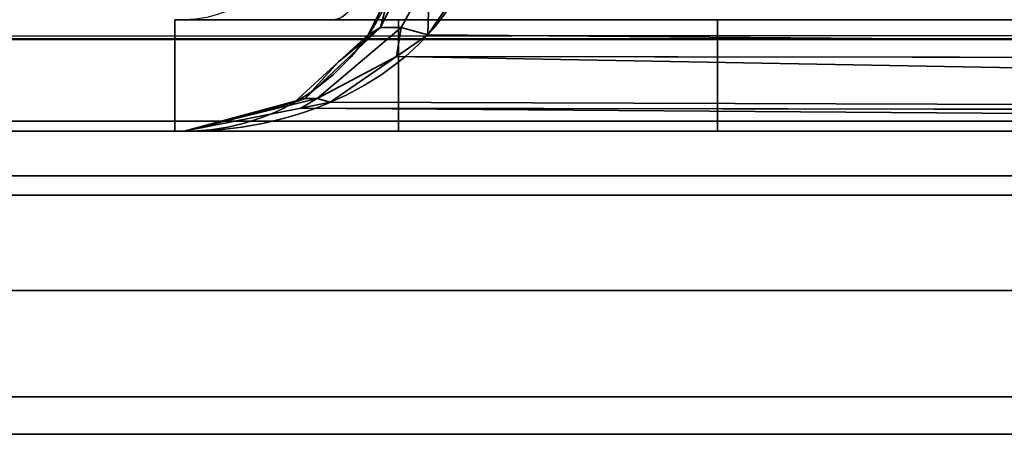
# Model space of a CAD drawing. Header units: millimetres. Extents: x -603 to 3703, y -115 to 249.
# Tile 8 of 256: x -441.37 to -435.2, y -33.4 to -30.8. Entities that reach past the tile are written whole.
import ezdxf

# ---------------------------------------------------------------- set-up
doc = ezdxf.new("R2010")
doc.units = ezdxf.units.MM
doc.layers.add('151', color=7, linetype='Continuous', true_color=0xffffff)

# ---------------------------------------------------------------- blocks, each defined once
blk = doc.blocks.new('UG_SURFACE_105')
at = {"layer": '151', "color": 252, "linetype": 'Continuous', "lineweight": 35}
for points in [[(-416.08, -31.9, 2025.3301), (-416.08, -31.9, -8.75), (-464.92, -31.9, -8.75), (-464.92, -31.9, 2074.1701)], [(-416.08, -31.9, 2025.3301), (-464.92, -31.9, 2074.1701), (-464.92, -33.4, 2074.1701), (-416.08, -33.4, 2025.3301)], [(-464.92, -31.9, -8.75), (-416.08, -31.9, -8.75), (-416.08, -33.4, -8.75), (-464.92, -33.4, -8.75)], [(-416.08, -33.4, 2025.3301), (-464.92, -33.4, 2074.1701), (-464.92, -33.4, -8.75), (-416.08, -33.4, -8.75)]]:
    blk.add_3dface(points, dxfattribs=at)
blk = doc.blocks.new('UG_SURFACE_106')
at = {"layer": '151', "color": 252, "linetype": 'Continuous', "lineweight": 35}
for points in [[(-416.08, -31.9, 2025.3301), (-416.08, -31.9, -8.75), (-464.92, -31.9, -8.75), (-464.92, -31.9, 2074.1701)], [(-416.08, -31.9, 2025.3301), (-464.92, -31.9, 2074.1701), (-464.92, -33.4, 2074.1701), (-416.08, -33.4, 2025.3301)], [(-464.92, -31.9, -8.75), (-416.08, -31.9, -8.75), (-416.08, -33.4, -8.75), (-464.92, -33.4, -8.75)], [(-416.08, -33.4, 2025.3301), (-464.92, -33.4, 2074.1701), (-464.92, -33.4, -8.75), (-416.08, -33.4, -8.75)]]:
    blk.add_3dface(points, dxfattribs=at)
blk = doc.blocks.new('UG_SURFACE_107')
at = {"layer": '151', "color": 252, "linetype": 'Continuous', "lineweight": 35}
for points in [[(-439.0548, -30.6322, 1166.35), (-438.9546, -30.5266, 1166.5661), (-439.112, -30.8485, 1166.6973)], [(-438.983, -30.8485, 1166.8835), (-439.112, -30.8485, 1166.6973), (-438.9546, -30.5266, 1166.5661), (-438.8049, -30.5266, 1166.7823)], [(-439.112, -30.8485, 1009.8028), (-438.9546, -30.5266, 1009.9338), (-439.0548, -30.6322, 1010.15)], [(-439.112, -30.8485, 1009.8028), (-438.983, -30.8485, 1009.6165), (-438.8049, -30.5266, 1009.7177), (-438.9546, -30.5266, 1009.9338)], [(-438.8152, -30.895, 1167.0284), (-438.983, -30.8485, 1166.8835), (-438.8049, -30.5266, 1166.7823)], [(-438.8049, -30.5266, 1009.7177), (-438.983, -30.8485, 1009.6165), (-438.8152, -30.895, 1009.4715)], [(-438.8049, -30.5266, 1166.7823), (-438.5925, -30.5648, 1166.9325), (-438.8152, -30.895, 1167.0284)], [(-438.8152, -30.895, 1009.4715), (-438.5925, -30.5648, 1009.5675), (-438.8049, -30.5266, 1009.7177)], [(-419.6194, -31.0531, 1174.3822), (-438.8152, -30.895, 1167.0284), (-438.5925, -30.5648, 1166.9325)], [(-438.5925, -30.5648, 1009.5675), (-438.8152, -30.895, 1009.4715), (-419.6194, -31.0531, 1002.1178)], [(-438.5925, -30.5648, 1166.9325), (-419.5151, -30.5648, 1174.105), (-419.6194, -31.0531, 1174.3822)], [(-419.6194, -31.0531, 1002.1178), (-419.5151, -30.5648, 1002.3949), (-438.5925, -30.5648, 1009.5675)], [(-439.112, -30.8485, 1166.6973), (-439.1887, -30.895, 1166.4891), (-439.0548, -30.6322, 1166.35)], [(-439.1887, -30.895, 1010.0108), (-439.0548, -30.6322, 1166.35), (-439.1887, -30.895, 1166.4891)], [(-439.1887, -30.895, 1010.0108), (-439.0548, -30.6322, 1010.15), (-439.0548, -30.6322, 1166.35)], [(-439.0548, -30.6322, 1010.15), (-439.1887, -30.895, 1010.0108), (-439.112, -30.8485, 1009.8028)], [(-440.4, -31.5, 1168.25), (-440.4, -30.8, 1168.25), (-440.4, -30.8, 983.25), (-440.4, -31.5, 983.25)], [(-440.4, -31.5, 1168.25), (-439, -31.5, 1168.25), (-439, -30.8, 1168.25), (-440.4, -30.8, 1168.25)], [(-419.9799, -31.5, 983.25), (-440.4, -31.5, 983.25), (-440.4, -30.8, 983.25), (-419.9799, -30.8, 983.25)], [(-439, -31.5, 1180.6225), (-439, -30.8, 1180.6225), (-439, -30.8, 1168.25), (-439, -31.5, 1168.25)], [(-439, -30.8, 1180.6225), (-439, -31.5, 1180.6225), (-437, -31.5, 1193.2499), (-437, -30.8, 1193.2499)], [(-419.9799, -30.8, 1193.2499), (-437, -30.8, 1193.2499), (-437, -31.5, 1193.2499), (-419.9799, -31.5, 1193.2499)], [(-439.3742, -31.0649, 1166.6819), (-439.112, -30.8485, 1166.6973), (-439.5849, -31.2951, 1167.0817)], [(-439.5094, -31.2951, 1167.1908), (-439.5849, -31.2951, 1167.0817), (-439.112, -30.8485, 1166.6973), (-438.983, -30.8485, 1166.8835)], [(-439.5849, -31.2951, 1009.4182), (-439.112, -30.8485, 1009.8028), (-439.3742, -31.0649, 1009.8182)], [(-439.5849, -31.2951, 1009.4182), (-439.5094, -31.2951, 1009.3092), (-438.983, -30.8485, 1009.6165), (-439.112, -30.8485, 1009.8028)], [(-439.5094, -31.2951, 1167.1908), (-438.983, -30.8485, 1166.8835), (-439.0117, -31.0309, 1167.1131)], [(-439.0117, -31.0309, 1009.3869), (-438.983, -30.8485, 1009.6165), (-439.5094, -31.2951, 1009.3092)], [(-439.3742, -31.0649, 1166.6819), (-439.1887, -30.895, 1166.4891), (-439.112, -30.8485, 1166.6973)], [(-439.112, -30.8485, 1009.8028), (-439.1887, -30.895, 1010.0108), (-439.3742, -31.0649, 1009.8182)], [(-439.1887, -30.895, 1166.4891), (-439.3742, -31.0649, 1009.8182), (-439.1887, -30.895, 1010.0108)], [(-439.1887, -30.895, 1166.4891), (-439.3742, -31.0649, 1166.6819), (-439.3742, -31.0649, 1009.8182)], [(-438.983, -30.8485, 1166.8835), (-438.8152, -30.895, 1167.0284), (-439.0117, -31.0309, 1167.1131)], [(-439.0117, -31.0309, 1009.3869), (-438.8152, -30.895, 1009.4715), (-438.983, -30.8485, 1009.6165)], [(-419.6194, -31.0531, 1174.3822), (-439.0117, -31.0309, 1167.1131), (-438.8152, -30.895, 1167.0284)], [(-438.8152, -30.895, 1009.4715), (-439.0117, -31.0309, 1009.3869), (-419.6194, -31.0531, 1002.1178)], [(-439.5849, -31.2951, 1167.0817), (-439.6503, -31.3178, 1166.9686), (-439.3742, -31.0649, 1166.6819)], [(-439.6503, -31.3178, 1009.5314), (-439.3742, -31.0649, 1166.6819), (-439.6503, -31.3178, 1166.9686)], [(-439.6503, -31.3178, 1009.5314), (-439.3742, -31.0649, 1009.8182), (-439.3742, -31.0649, 1166.6819)], [(-439.3742, -31.0649, 1009.8182), (-439.6503, -31.3178, 1009.5314), (-439.5849, -31.2951, 1009.4182)], [(-439.0117, -31.0309, 1167.1131), (-439.4265, -31.3178, 1167.2919), (-439.5094, -31.2951, 1167.1908)], [(-439.5094, -31.2951, 1009.3092), (-439.4265, -31.3178, 1009.2081), (-439.0117, -31.0309, 1009.3869)], [(-419.7834, -31.3824, 1174.8186), (-439.4265, -31.3178, 1167.2919), (-439.0117, -31.0309, 1167.1131)], [(-439.0117, -31.0309, 1009.3869), (-439.4265, -31.3178, 1009.2081), (-419.7834, -31.3824, 1001.6813)], [(-439.0117, -31.0309, 1167.1131), (-419.6194, -31.0531, 1174.3822), (-419.6199, -31.056, 1174.3839)], [(-439.0117, -31.0309, 1167.1131), (-419.6199, -31.056, 1174.3839), (-419.7834, -31.3824, 1174.8186)], [(-419.7834, -31.3824, 1001.6813), (-419.6199, -31.056, 1002.1162), (-439.0117, -31.0309, 1009.3869)], [(-419.6199, -31.056, 1002.1162), (-419.6194, -31.0531, 1002.1178), (-439.0117, -31.0309, 1009.3869)], [(-439.5849, -31.2951, 1167.0817), (-440.341, -31.5, 1167.6859), (-439.8146, -31.3611, 1167.1392)], [(-439.6119, -31.3547, 1167.3717), (-440.341, -31.5, 1167.6859), (-439.5094, -31.2951, 1167.1908)], [(-440.341, -31.5, 1167.6859), (-439.5849, -31.2951, 1167.0817), (-439.5094, -31.2951, 1167.1908)], [(-439.5094, -31.2951, 1009.3092), (-440.341, -31.5, 1008.8141), (-439.6119, -31.3547, 1009.1282)], [(-439.8146, -31.3611, 1009.3608), (-440.341, -31.5, 1008.8141), (-439.5849, -31.2951, 1009.4182)], [(-440.341, -31.5, 1008.8141), (-439.5094, -31.2951, 1009.3092), (-439.5849, -31.2951, 1009.4182)], [(-439.8146, -31.3611, 1167.1392), (-439.6503, -31.3178, 1166.9686), (-439.5849, -31.2951, 1167.0817)], [(-439.5849, -31.2951, 1009.4182), (-439.6503, -31.3178, 1009.5314), (-439.8146, -31.3611, 1009.3608)], [(-439.6503, -31.3178, 1166.9686), (-439.8146, -31.3611, 1009.3608), (-439.6503, -31.3178, 1009.5314)], [(-439.6503, -31.3178, 1166.9686), (-439.8146, -31.3611, 1167.1392), (-439.8146, -31.3611, 1009.3608)], [(-439.5094, -31.2951, 1167.1908), (-439.4265, -31.3178, 1167.2919), (-439.6119, -31.3547, 1167.3717)], [(-439.6119, -31.3547, 1009.1282), (-439.4265, -31.3178, 1009.2081), (-439.5094, -31.2951, 1009.3092)], [(-419.7834, -31.3824, 1174.8186), (-439.6119, -31.3547, 1167.3717), (-439.4265, -31.3178, 1167.2919)], [(-439.4265, -31.3178, 1009.2081), (-439.6119, -31.3547, 1009.1282), (-419.7834, -31.3824, 1001.6813)], [(-419.9799, -31.5, 1175.3412), (-440.341, -31.5, 1167.6859), (-439.6119, -31.3547, 1167.3717)], [(-439.6119, -31.3547, 1009.1282), (-440.341, -31.5, 1008.8141), (-419.9799, -31.5, 1001.1588)], [(-439.8146, -31.3611, 1009.3608), (-439.8146, -31.3611, 1167.1392), (-440.341, -31.5, 1167.6859), (-440.341, -31.5, 1008.8141)], [(-439.6119, -31.3547, 1167.3717), (-419.7834, -31.3824, 1174.8186), (-419.7854, -31.3863, 1174.8238)], [(-439.6119, -31.3547, 1167.3717), (-419.7854, -31.3863, 1174.8238), (-419.9799, -31.5, 1175.3412)], [(-419.9799, -31.5, 1001.1588), (-419.7854, -31.3863, 1001.6762), (-439.6119, -31.3547, 1009.1282)], [(-419.7854, -31.3863, 1001.6762), (-419.7834, -31.3824, 1001.6813), (-439.6119, -31.3547, 1009.1282)], [(-440.4, -31.5, 1168.25), (-440.4, -31.5, 983.25), (-440.341, -31.5, 1008.8141), (-440.341, -31.5, 1167.6859)], [(-440.4, -31.5, 983.25), (-419.9799, -31.5, 983.25), (-419.9799, -31.5, 1001.1588), (-440.341, -31.5, 1008.8141)], [(-440.341, -31.5, 1167.6859), (-439, -31.5, 1168.25), (-440.4, -31.5, 1168.25)], [(-439, -31.5, 1168.25), (-440.341, -31.5, 1167.6859), (-419.9799, -31.5, 1175.3412)], [(-419.9799, -31.5, 1175.3412), (-419.9799, -31.5, 1193.2499), (-437, -31.5, 1193.2499), (-439, -31.5, 1180.6225)], [(-439, -31.5, 1180.6225), (-439, -31.5, 1168.25), (-419.9799, -31.5, 1175.3412)]]:
    blk.add_3dface(points, dxfattribs=at)
blk = doc.blocks.new('UG_SURFACE_108')
at = {"layer": '151', "color": 252, "linetype": 'Continuous', "lineweight": 35}
for points in [[(-439.0548, -30.6322, 1656.35), (-438.9546, -30.5266, 1656.5661), (-439.112, -30.8485, 1656.6972)], [(-438.983, -30.8485, 1656.8835), (-439.112, -30.8485, 1656.6972), (-438.9546, -30.5266, 1656.5661), (-438.8049, -30.5266, 1656.7823)], [(-439.112, -30.8485, 1499.8028), (-438.9546, -30.5266, 1499.9338), (-439.0548, -30.6322, 1500.15)], [(-439.112, -30.8485, 1499.8028), (-438.983, -30.8485, 1499.6165), (-438.8049, -30.5266, 1499.7177), (-438.9546, -30.5266, 1499.9338)], [(-438.8152, -30.895, 1657.0284), (-438.983, -30.8485, 1656.8835), (-438.8049, -30.5266, 1656.7823)], [(-438.8049, -30.5266, 1499.7177), (-438.983, -30.8485, 1499.6165), (-438.8152, -30.895, 1499.4715)], [(-438.8049, -30.5266, 1656.7823), (-438.5925, -30.5648, 1656.9325), (-438.8152, -30.895, 1657.0284)], [(-438.8152, -30.895, 1499.4715), (-438.5925, -30.5648, 1499.5675), (-438.8049, -30.5266, 1499.7177)], [(-419.6194, -31.0531, 1664.3822), (-438.8152, -30.895, 1657.0284), (-438.5925, -30.5648, 1656.9325)], [(-438.5925, -30.5648, 1499.5675), (-438.8152, -30.895, 1499.4715), (-419.6194, -31.0531, 1492.1178)], [(-438.5925, -30.5648, 1656.9325), (-419.5151, -30.5648, 1664.1051), (-419.6194, -31.0531, 1664.3822)], [(-419.6194, -31.0531, 1492.1178), (-419.5151, -30.5648, 1492.3949), (-438.5925, -30.5648, 1499.5675)], [(-439.112, -30.8485, 1656.6972), (-439.1887, -30.895, 1656.4891), (-439.0548, -30.6322, 1656.35)], [(-439.1887, -30.895, 1500.0108), (-439.0548, -30.6322, 1656.35), (-439.1887, -30.895, 1656.4891)], [(-439.1887, -30.895, 1500.0108), (-439.0548, -30.6322, 1500.15), (-439.0548, -30.6322, 1656.35)], [(-439.0548, -30.6322, 1500.15), (-439.1887, -30.895, 1500.0108), (-439.112, -30.8485, 1499.8028)], [(-440.4, -31.5, 1658.25), (-440.4, -30.8, 1658.25), (-440.4, -30.8, 1473.25), (-440.4, -31.5, 1473.25)], [(-440.4, -31.5, 1658.25), (-439, -31.5, 1658.25), (-439, -30.8, 1658.25), (-440.4, -30.8, 1658.25)], [(-419.9799, -31.5, 1473.25), (-440.4, -31.5, 1473.25), (-440.4, -30.8, 1473.25), (-419.9799, -30.8, 1473.25)], [(-439, -31.5, 1670.6225), (-439, -30.8, 1670.6225), (-439, -30.8, 1658.25), (-439, -31.5, 1658.25)], [(-439, -30.8, 1670.6225), (-439, -31.5, 1670.6225), (-437, -31.5, 1683.25), (-437, -30.8, 1683.25)], [(-419.9799, -30.8, 1683.25), (-437, -30.8, 1683.25), (-437, -31.5, 1683.25), (-419.9799, -31.5, 1683.25)], [(-439.3742, -31.0649, 1656.6819), (-439.112, -30.8485, 1656.6972), (-439.5849, -31.2951, 1657.0817)], [(-439.5094, -31.2951, 1657.1908), (-439.5849, -31.2951, 1657.0817), (-439.112, -30.8485, 1656.6972), (-438.983, -30.8485, 1656.8835)], [(-439.5849, -31.2951, 1499.4183), (-439.112, -30.8485, 1499.8028), (-439.3742, -31.0649, 1499.8181)], [(-439.5849, -31.2951, 1499.4183), (-439.5094, -31.2951, 1499.3092), (-438.983, -30.8485, 1499.6165), (-439.112, -30.8485, 1499.8028)], [(-439.5094, -31.2951, 1657.1908), (-438.983, -30.8485, 1656.8835), (-439.0117, -31.0309, 1657.1131)], [(-439.0117, -31.0309, 1499.3869), (-438.983, -30.8485, 1499.6165), (-439.5094, -31.2951, 1499.3092)], [(-439.3742, -31.0649, 1656.6819), (-439.1887, -30.895, 1656.4891), (-439.112, -30.8485, 1656.6972)], [(-439.112, -30.8485, 1499.8028), (-439.1887, -30.895, 1500.0108), (-439.3742, -31.0649, 1499.8181)], [(-439.1887, -30.895, 1656.4891), (-439.3742, -31.0649, 1499.8181), (-439.1887, -30.895, 1500.0108)], [(-439.1887, -30.895, 1656.4891), (-439.3742, -31.0649, 1656.6819), (-439.3742, -31.0649, 1499.8181)], [(-438.983, -30.8485, 1656.8835), (-438.8152, -30.895, 1657.0284), (-439.0117, -31.0309, 1657.1131)], [(-439.0117, -31.0309, 1499.3869), (-438.8152, -30.895, 1499.4715), (-438.983, -30.8485, 1499.6165)], [(-419.6194, -31.0531, 1664.3822), (-439.0117, -31.0309, 1657.1131), (-438.8152, -30.895, 1657.0284)], [(-438.8152, -30.895, 1499.4715), (-439.0117, -31.0309, 1499.3869), (-419.6194, -31.0531, 1492.1178)], [(-439.5849, -31.2951, 1657.0817), (-439.6503, -31.3178, 1656.9686), (-439.3742, -31.0649, 1656.6819)], [(-439.6503, -31.3178, 1499.5314), (-439.3742, -31.0649, 1656.6819), (-439.6503, -31.3178, 1656.9686)], [(-439.6503, -31.3178, 1499.5314), (-439.3742, -31.0649, 1499.8181), (-439.3742, -31.0649, 1656.6819)], [(-439.3742, -31.0649, 1499.8181), (-439.6503, -31.3178, 1499.5314), (-439.5849, -31.2951, 1499.4183)], [(-439.0117, -31.0309, 1657.1131), (-439.4265, -31.3178, 1657.2919), (-439.5094, -31.2951, 1657.1908)], [(-439.5094, -31.2951, 1499.3092), (-439.4265, -31.3178, 1499.2081), (-439.0117, -31.0309, 1499.3869)], [(-419.7834, -31.3824, 1664.8186), (-439.4265, -31.3178, 1657.2919), (-439.0117, -31.0309, 1657.1131)], [(-439.0117, -31.0309, 1499.3869), (-439.4265, -31.3178, 1499.2081), (-419.7834, -31.3824, 1491.6813)], [(-439.0117, -31.0309, 1657.1131), (-419.6194, -31.0531, 1664.3822), (-419.6199, -31.056, 1664.3839)], [(-439.0117, -31.0309, 1657.1131), (-419.6199, -31.056, 1664.3839), (-419.7834, -31.3824, 1664.8186)], [(-419.7834, -31.3824, 1491.6813), (-419.6199, -31.056, 1492.1161), (-439.0117, -31.0309, 1499.3869)], [(-419.6199, -31.056, 1492.1161), (-419.6194, -31.0531, 1492.1178), (-439.0117, -31.0309, 1499.3869)], [(-439.5849, -31.2951, 1657.0817), (-440.341, -31.5, 1657.6859), (-439.8146, -31.3611, 1657.1392)], [(-439.6119, -31.3547, 1657.3718), (-440.341, -31.5, 1657.6859), (-439.5094, -31.2951, 1657.1908)], [(-440.341, -31.5, 1657.6859), (-439.5849, -31.2951, 1657.0817), (-439.5094, -31.2951, 1657.1908)], [(-439.5094, -31.2951, 1499.3092), (-440.341, -31.5, 1498.8141), (-439.6119, -31.3547, 1499.1282)], [(-439.8146, -31.3611, 1499.3608), (-440.341, -31.5, 1498.8141), (-439.5849, -31.2951, 1499.4183)], [(-440.341, -31.5, 1498.8141), (-439.5094, -31.2951, 1499.3092), (-439.5849, -31.2951, 1499.4183)], [(-439.8146, -31.3611, 1657.1392), (-439.6503, -31.3178, 1656.9686), (-439.5849, -31.2951, 1657.0817)], [(-439.5849, -31.2951, 1499.4183), (-439.6503, -31.3178, 1499.5314), (-439.8146, -31.3611, 1499.3608)], [(-439.6503, -31.3178, 1656.9686), (-439.8146, -31.3611, 1499.3608), (-439.6503, -31.3178, 1499.5314)], [(-439.6503, -31.3178, 1656.9686), (-439.8146, -31.3611, 1657.1392), (-439.8146, -31.3611, 1499.3608)], [(-439.5094, -31.2951, 1657.1908), (-439.4265, -31.3178, 1657.2919), (-439.6119, -31.3547, 1657.3718)], [(-439.6119, -31.3547, 1499.1282), (-439.4265, -31.3178, 1499.2081), (-439.5094, -31.2951, 1499.3092)], [(-419.7834, -31.3824, 1664.8186), (-439.6119, -31.3547, 1657.3718), (-439.4265, -31.3178, 1657.2919)], [(-439.4265, -31.3178, 1499.2081), (-439.6119, -31.3547, 1499.1282), (-419.7834, -31.3824, 1491.6813)], [(-419.9799, -31.5, 1665.3413), (-440.341, -31.5, 1657.6859), (-439.6119, -31.3547, 1657.3718)], [(-439.6119, -31.3547, 1499.1282), (-440.341, -31.5, 1498.8141), (-419.9799, -31.5, 1491.1588)], [(-439.8146, -31.3611, 1499.3608), (-439.8146, -31.3611, 1657.1392), (-440.341, -31.5, 1657.6859), (-440.341, -31.5, 1498.8141)], [(-439.6119, -31.3547, 1657.3718), (-419.7834, -31.3824, 1664.8186), (-419.7854, -31.3863, 1664.8238)], [(-439.6119, -31.3547, 1657.3718), (-419.7854, -31.3863, 1664.8238), (-419.9799, -31.5, 1665.3413)], [(-419.9799, -31.5, 1491.1588), (-419.7854, -31.3863, 1491.6762), (-439.6119, -31.3547, 1499.1282)], [(-419.7854, -31.3863, 1491.6762), (-419.7834, -31.3824, 1491.6813), (-439.6119, -31.3547, 1499.1282)], [(-440.4, -31.5, 1658.25), (-440.4, -31.5, 1473.25), (-440.341, -31.5, 1498.8141), (-440.341, -31.5, 1657.6859)], [(-440.4, -31.5, 1473.25), (-419.9799, -31.5, 1473.25), (-419.9799, -31.5, 1491.1588), (-440.341, -31.5, 1498.8141)], [(-440.341, -31.5, 1657.6859), (-439, -31.5, 1658.25), (-440.4, -31.5, 1658.25)], [(-439, -31.5, 1658.25), (-440.341, -31.5, 1657.6859), (-419.9799, -31.5, 1665.3413)], [(-419.9799, -31.5, 1665.3413), (-419.9799, -31.5, 1683.25), (-437, -31.5, 1683.25), (-439, -31.5, 1670.6225)], [(-439, -31.5, 1670.6225), (-439, -31.5, 1658.25), (-419.9799, -31.5, 1665.3413)]]:
    blk.add_3dface(points, dxfattribs=at)
blk = doc.blocks.new('UG_SURFACE_111')
at = {"layer": '151', "color": 252, "linetype": 'Continuous', "lineweight": 35}
for points in [[(468, -30.32, 2077.25), (-468, -30.32, 2077.25), (-467.9408, -30.9209, 2077.1909)], [(467.9408, -30.9209, 2077.1909), (468, -30.32, 2077.25), (-467.9408, -30.9209, 2077.1909)], [(466.4696, -30.6282, 2075.7196), (466.3797, -30.9246, 2075.6297), (-466.3797, -30.9246, 2075.6297), (-466.4696, -30.6282, 2075.7196)], [(-467.9408, -30.9209, 2077.1909), (-467.7655, -31.4987, 2077.0156), (467.7655, -31.4987, 2077.0156), (467.9408, -30.9209, 2077.1909)], [(466.0372, -31.4372, 2075.2873), (-466.0372, -31.4372, 2075.2873), (-466.3797, -30.9246, 2075.6297), (466.3797, -30.9246, 2075.6297)], [(465.5246, -31.7797, 2074.7747), (-465.5246, -31.7797, 2074.7747), (-466.0372, -31.4372, 2075.2873), (466.0372, -31.4372, 2075.2873)], [(467.7655, -31.4987, 2077.0156), (-467.7655, -31.4987, 2077.0156), (-467.0979, -32.4979, 2076.3478), (467.0979, -32.4979, 2076.3478)], [(464.92, -31.9, 2074.1701), (-464.92, -31.9, 2074.1701), (-465.5246, -31.7797, 2074.7747), (465.5246, -31.7797, 2074.7747)], [(-464.92, -31.9, 2074.1701), (464.92, -31.9, 2074.1701), (416.08, -31.9, 2025.3301), (-416.08, -31.9, 2025.3301)], [(-464.92, -31.9, 2074.1701), (-416.08, -31.9, 2025.3301), (-416.08, -33.4, 2025.3301), (-464.92, -33.4, 2074.1701)], [(467.0979, -32.4979, 2076.3478), (-467.0979, -32.4979, 2076.3478), (-466.0987, -33.1655, 2075.3486), (466.0987, -33.1655, 2075.3486)], [(466.0987, -33.1655, 2075.3486), (-466.0987, -33.1655, 2075.3486), (-464.92, -33.4, 2074.1701), (464.92, -33.4, 2074.1701)], [(-464.92, -33.4, 2074.1701), (-416.08, -33.4, 2025.3301), (416.08, -33.4, 2025.3301), (464.92, -33.4, 2074.1701)]]:
    blk.add_3dface(points, dxfattribs=at)

msp = doc.modelspace()

# ---------------------------------------------------------------- linework, layer by layer
at = {"layer": '151', "color": 251, "linetype": 'Continuous', "lineweight": -3, "true_color": 0x636466}
for p, q in [((-440.4, -31.5, 1168.25), (-440.4, -30.8, 1168.25)), ((-440.4, -30.8, 983.25), (-419.9799, -30.8, 983.25)), ((-440.4, -31.5, 1658.25), (-440.4, -30.8, 1658.25)), ((-440.4, -30.8, 1473.25), (-419.9799, -30.8, 1473.25)), ((-440.4, -30.8, 1168.25), (-439, -30.8, 1168.25)), ((-440.4, -31.5, 1473.25), (-440.4, -30.8, 1473.25)), ((-440.4, -30.8, 1658.25), (-439, -30.8, 1658.25)), ((-440.4, -31.5, 983.25), (-440.4, -30.8, 983.25)), ((-440.4, -30.8, 1658.25), (-440.4, -30.8, 1473.25)), ((-440.4, -30.8, 1168.25), (-440.4, -30.8, 983.25)), ((-440.341, -30.8, 1166.6267), (-440.341, -30.8, 1009.8733)), ((-440.341, -30.8, 1656.6267), (-440.341, -30.8, 1499.8733)), ((-439.4058, -30.8, 1498.4624), (-419.9799, -30.8, 1491.1588)), ((-419.9799, -30.8, 1175.3412), (-439.4058, -30.8, 1168.0376)), ((-419.9799, -30.8, 1665.3412), (-439.4058, -30.8, 1658.0376)), ((-439.4058, -30.8, 1008.4624), (-419.9799, -30.8, 1001.1588)), ((-439, -31.5, 1670.6225), (-439, -30.8, 1670.6225)), ((-439, -31.5, 1658.25), (-439, -30.8, 1658.25)), ((-439, -30.8, 1180.6225), (-439, -30.8, 1168.25)), ((-439, -30.8, 1670.6225), (-439, -30.8, 1658.25)), ((-439, -30.8, 1180.6225), (-437, -30.8, 1193.25)), ((-439, -30.8, 1670.6225), (-437, -30.8, 1683.25)), ((-439, -31.5, 1180.6225), (-439, -30.8, 1180.6225)), ((-439, -31.5, 1168.25), (-439, -30.8, 1168.25)), ((-437, -30.8, 1193.25), (-419.9799, -30.8, 1193.25)), ((-437, -30.8, 1193.25), (-437, -31.5, 1193.25)), ((-437, -30.8, 1683.25), (-419.9799, -30.8, 1683.25)), ((-437, -30.8, 1683.25), (-437, -31.5, 1683.25)), ((-440.4, -31.5, 1168.25), (-440.4, -31.5, 983.25)), ((-439, -31.5, 1168.25), (-440.4, -31.5, 1168.25)), ((-439, -31.5, 1658.25), (-440.4, -31.5, 1658.25)), ((-440.4, -31.5, 1658.25), (-440.4, -31.5, 1473.25)), ((-440.4, -31.5, 983.25), (-419.9799, -31.5, 983.25)), ((-440.4, -31.5, 1473.25), (-419.9799, -31.5, 1473.25)), ((-419.9799, -31.5, 1491.1588), (-440.341, -31.5, 1498.8141)), ((-440.341, -31.5, 1167.6859), (-419.9799, -31.5, 1175.3412)), ((-440.341, -31.5, 1657.6859), (-419.9799, -31.5, 1665.3412)), ((-440.341, -31.5, 1008.8141), (-440.341, -31.5, 1167.6859)), ((-440.341, -31.5, 1498.8141), (-440.341, -31.5, 1657.6859)), ((-419.9799, -31.5, 1001.1588), (-440.341, -31.5, 1008.8141)), ((-439, -31.5, 1180.6225), (-439, -31.5, 1168.25)), ((-437, -31.5, 1193.25), (-439, -31.5, 1180.6225)), ((-439, -31.5, 1670.6225), (-439, -31.5, 1658.25)), ((-437, -31.5, 1683.25), (-439, -31.5, 1670.6225)), ((-437, -31.5, 1193.25), (-419.9799, -31.5, 1193.25)), ((-437, -31.5, 1683.25), (-419.9799, -31.5, 1683.25)), ((-464.92, -31.9, 2074.17), (-416.08, -31.9, 2025.33)), ((-464.92, -31.9, 2074.17), (-416.08, -31.9, 2025.33)), ((-464.92, -31.9, 2074.17), (-416.08, -31.9, 2025.33)), ((-416.08, -31.9, -8.75), (-464.92, -31.9, -8.75)), ((464.92, -31.9, 2074.17), (-464.92, -31.9, 2074.17)), ((-416.08, -31.9, -8.75), (-464.92, -31.9, -8.75)), ((-464.92, -33.4, 2074.17), (-416.08, -33.4, 2025.33)), ((-464.92, -33.4, 2074.17), (-416.08, -33.4, 2025.33)), ((-416.08, -33.4, -8.75), (-464.92, -33.4, -8.75)), ((-464.92, -33.4, 2074.17), (-416.08, -33.4, 2025.33)), ((464.92, -33.4, 2074.17), (-464.92, -33.4, 2074.17)), ((-416.08, -33.4, -8.75), (-464.92, -33.4, -8.75))]:
    msp.add_line(p, q, dxfattribs=at)
at = {"layer": '151', "color": 251, "linetype": 'Continuous', "lineweight": -3, "true_color": 0x636466, "extrusion": (0, 0, -1)}
for centre in [(440.341, -30.1, -1166.6267), (440.341, -30.1, -1656.6267)]:
    msp.add_arc(centre, 0.7, 180, 270, dxfattribs=at)
at = {"layer": '151', "color": 251, "linetype": 'Continuous', "lineweight": -3, "true_color": 0x636466, "extrusion": (0.936029, 1.39541e-14, -0.351924)}
for centre in [(-30.1, 1247.9665, -938.6409), (-30.1, 789.3125, -766.1983)]:
    msp.add_arc(centre, 0.7, 109.38818, 180, dxfattribs=at)
at = {"layer": '151', "color": 251, "linetype": 'Continuous', "lineweight": -3, "true_color": 0x636466, "extrusion": (0.936029, -8.66365e-17, 0.351924)}
for centre in [(-30.1, 1247.954, -0.2363), (-30.1, 1706.608, 172.2063)]:
    msp.add_arc(centre, 0.7, 180, 250.61182, dxfattribs=at)
at = {"layer": '151', "color": 251, "linetype": 'Continuous', "lineweight": -3, "true_color": 0x636466, "extrusion": (0.395731, 0, -0.918367)}
for centre in [(-440.341, -30.1, 1498.8141), (-440.341, -30.1, 1008.8141)]:
    msp.add_ellipse(centre, major_axis=(1.8537, 0, 0.7988), ratio=0.69361, start_param=0.338388, end_param=1.570796, dxfattribs=at)
at = {"layer": '151', "color": 251, "linetype": 'Continuous', "lineweight": -3, "true_color": 0x636466, "extrusion": (-0.72035, 0, -0.69361)}
for centre in [(-440.341, -30.1, 1167.6859), (-440.341, -30.1, 1657.6859)]:
    msp.add_ellipse(centre, major_axis=(1.4, 0, -1.454), ratio=0.69361, start_param=0.338388, end_param=1.570796, dxfattribs=at)
at = {"layer": '151', "color": 251, "linetype": 'Continuous', "lineweight": -3, "true_color": 0x636466, "extrusion": (-0.72035, 0, 0.69361)}
for centre in [(-440.341, -30.1, 1008.8141), (-440.341, -30.1, 1498.8141)]:
    msp.add_ellipse(centre, major_axis=(1.4, 0, 1.454), ratio=0.69361, start_param=4.712389, end_param=5.944798, dxfattribs=at)
at = {"layer": '151', "color": 251, "linetype": 'Continuous', "lineweight": -3, "true_color": 0x636466, "extrusion": (0.395731, 0, 0.918367)}
for centre in [(-440.341, -30.1, 1167.6859), (-440.341, -30.1, 1657.6859)]:
    msp.add_ellipse(centre, major_axis=(1.8537, 0, -0.7988), ratio=0.69361, start_param=4.712389, end_param=5.944798, dxfattribs=at)
at = {"layer": '151', "color": 251, "linetype": 'Continuous', "lineweight": -3, "true_color": 0x636466, "extrusion": (0, -1, 0)}
for centre in [(-438.941, -30.8, 1166.6267), (-438.941, -30.8, 1656.6267)]:
    msp.add_ellipse(centre, major_axis=(0, 0, 1.4957), ratio=0.936029, start_param=0.338388, end_param=1.570796, dxfattribs=at)

# ---------------------------------------------------------------- block references
at = {"layer": '151', "color": 251, "linetype": 'Continuous', "lineweight": -3, "true_color": 0x636466}
for name in ['UG_SURFACE_105', 'UG_SURFACE_106', 'UG_SURFACE_111', 'UG_SURFACE_107', 'UG_SURFACE_108']:
    msp.add_blockref(name, (0, 0), dxfattribs=at)

doc.saveas('drawing.dxf')
